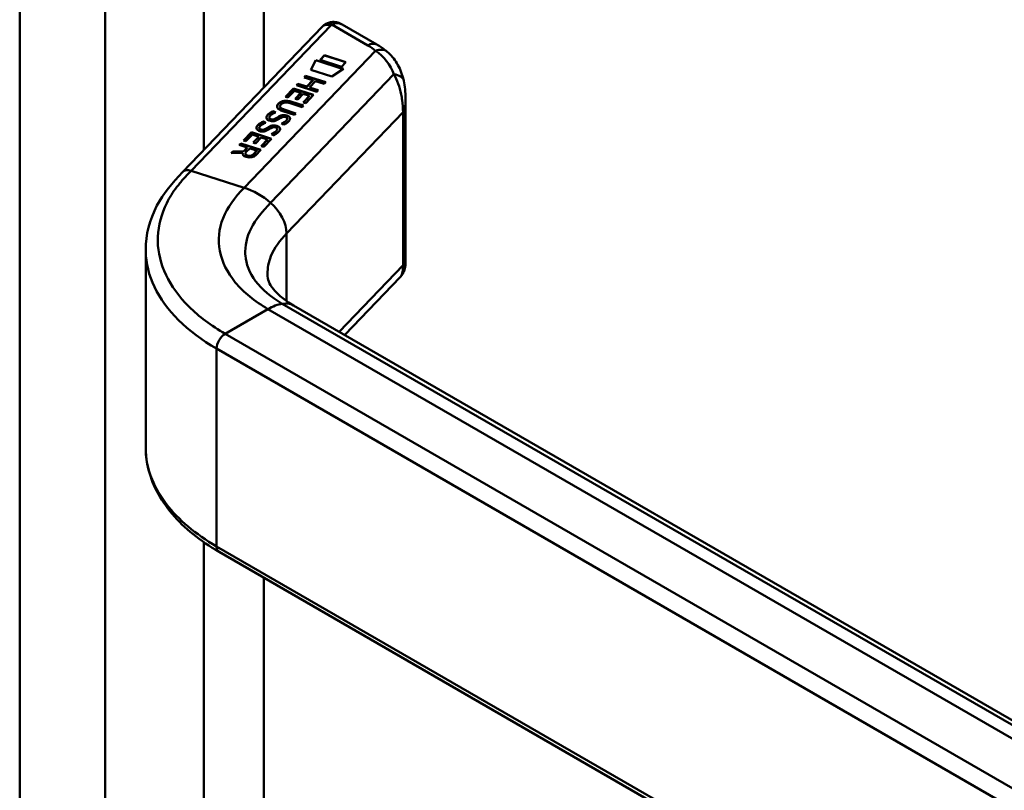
# Model space of a CAD drawing. Header units: millimetres. Extents: x 20 to 833, y 20 to 574.
# Tile 1 of 5: x 189 to 221, y 104 to 129. Entities that reach past the tile are written whole.
import ezdxf

# ---------------------------------------------------------------- set-up
doc = ezdxf.new("R2010")
doc.units = ezdxf.units.MM
doc.header["$LTSCALE"] = 2
doc.layers.add('Sichtbare Kanten(DIN)', color=7, linetype='Continuous', lineweight=50)
doc.layers.add('Sichtbare tangentiale Kanten(DIN)', color=7, linetype='Continuous', lineweight=50)

msp = doc.modelspace()

# ---------------------------------------------------------------- linework, layer by layer
at = {"layer": 'Sichtbare Kanten(DIN)'}
for p, q in [((194.2590129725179, 124.0055854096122), (198.8696616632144, 128.8078870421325)), ((200.6806174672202, 128.2264268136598), (199.5331297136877, 128.8889291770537)), ((198.8090759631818, 127.715162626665), (198.9567145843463, 127.8689382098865)), ((198.8138732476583, 127.7136273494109), (198.9567145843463, 127.8624062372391)), ((198.9567145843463, 127.8689382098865), (199.6556980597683, 127.6452421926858)), ((198.9567145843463, 127.8689382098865), (198.9567145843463, 127.8624062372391)), ((198.9567145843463, 127.8624062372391), (199.6509007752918, 127.6402454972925)), ((198.4947757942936, 127.3899931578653), (198.6652280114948, 127.710948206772)), ((198.4977408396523, 127.3890442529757), (198.6652280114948, 127.7044162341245)), ((198.6652280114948, 127.710948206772), (199.5783574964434, 127.4187189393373)), ((198.6652280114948, 127.710948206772), (198.6652280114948, 127.7044162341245)), ((198.6652280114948, 127.7044162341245), (199.571704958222, 127.4143159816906)), ((199.5080594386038, 127.4914666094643), (198.8090759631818, 127.715162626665)), ((199.6556980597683, 127.6452421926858), (199.5080594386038, 127.4914666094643)), ((198.2771758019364, 127.1390068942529), (198.3259180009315, 127.1897751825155)), ((198.2819730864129, 127.1374716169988), (198.3259180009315, 127.183243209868)), ((198.3259180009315, 127.1897751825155), (198.9926349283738, 126.976405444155)), ((198.3259180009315, 127.1897751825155), (198.3259180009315, 127.183243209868)), ((198.3259180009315, 127.183243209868), (198.9878376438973, 126.9714087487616)), ((199.1959215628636, 127.1656051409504), (198.4947757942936, 127.3899931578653)), ((199.5783574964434, 127.4187189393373), (199.1959215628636, 127.1656051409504)), ((198.0270504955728, 126.8784845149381), (198.0758036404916, 126.9292642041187)), ((198.693767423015, 126.6651147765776), (198.0270504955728, 126.8784845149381)), ((198.0318477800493, 126.876949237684), (198.0758036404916, 126.9227322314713)), ((198.0758036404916, 126.9292642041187), (198.3694904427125, 126.8352754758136)), ((198.0758036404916, 126.9292642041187), (198.0758036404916, 126.9227322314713)), ((198.0758036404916, 126.9227322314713), (198.3694904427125, 126.8287435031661)), ((198.5708626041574, 127.0450181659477), (198.2771758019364, 127.1390068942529)), ((198.3694904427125, 126.8352754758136), (198.5708626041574, 127.0450181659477)), ((198.3694904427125, 126.8287435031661), (198.5708626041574, 127.0384861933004)), ((198.6539775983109, 127.0184188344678), (198.4526054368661, 126.8086761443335)), ((198.5708626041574, 127.0450181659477), (198.5708626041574, 127.0384861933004)), ((198.9438927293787, 126.9256371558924), (198.6539775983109, 127.0184188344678)), ((198.9926349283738, 126.976405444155), (198.9438927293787, 126.9256371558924)), ((197.6624944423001, 126.4991606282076), (197.9241950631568, 126.7717394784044)), ((197.6672917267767, 126.4976253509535), (197.9241950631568, 126.7652075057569)), ((197.9567105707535, 126.6949513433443), (197.7437630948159, 126.4731521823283)), ((197.9241950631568, 126.7717394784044), (198.5908922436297, 126.558376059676)), ((197.9241950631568, 126.7717394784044), (197.9241950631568, 126.7652075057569)), ((197.9241950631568, 126.7652075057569), (198.5860949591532, 126.5533793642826)), ((198.1709454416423, 126.6263896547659), (197.9567105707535, 126.6949513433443)), ((197.9838850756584, 126.4315536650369), (198.1709454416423, 126.6263896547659)), ((197.9886823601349, 126.4300183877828), (198.1709454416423, 126.6198576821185)), ((198.2522140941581, 126.6003812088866), (198.0651537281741, 126.4055452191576)), ((198.1709454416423, 126.6263896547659), (198.1709454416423, 126.6198576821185)), ((198.2505116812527, 126.3145019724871), (198.4608704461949, 126.5336048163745)), ((198.4608704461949, 126.5336048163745), (198.2522140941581, 126.6003812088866)), ((198.5908922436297, 126.558376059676), (198.3317803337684, 126.2884935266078)), ((198.3694904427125, 126.8352754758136), (198.3694904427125, 126.8287435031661)), ((198.4526054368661, 126.8086761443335), (198.7425205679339, 126.7158944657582)), ((198.4526054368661, 126.8086761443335), (198.4526054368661, 126.8021441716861)), ((198.4526054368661, 126.8021441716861), (198.7377232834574, 126.7108977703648)), ((198.4608704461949, 126.5336048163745), (198.4608704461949, 126.5270728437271)), ((198.7425205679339, 126.7158944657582), (198.693767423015, 126.6651147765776)), ((197.51439942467, 126.247035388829), (197.5131659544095, 126.245723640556)), ((197.7437630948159, 126.4731521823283), (197.6624944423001, 126.4991606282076)), ((198.2092075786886, 126.1608082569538), (197.8197775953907, 126.2854377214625)), ((197.8741092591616, 126.3344321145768), (198.2579607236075, 126.2115879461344)), ((197.8741092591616, 126.3279001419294), (198.253163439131, 126.206591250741)), ((198.0651537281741, 126.4055452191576), (197.9838850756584, 126.4315536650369)), ((198.2579607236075, 126.2115879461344), (198.2092075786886, 126.1608082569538)), ((198.3317803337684, 126.2884935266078), (198.2505116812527, 126.3145019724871)), ((198.2553089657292, 126.3129666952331), (198.4608704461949, 126.5270728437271)), ((201.6249825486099, 120.9708682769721), (201.6249825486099, 126.441164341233)), ((197.2655532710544, 126.0237077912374), (197.2655532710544, 126.01717581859)), ((197.4805788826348, 126.1817395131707), (197.4805788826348, 126.1752075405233)), ((197.9590822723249, 125.900285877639), (197.575230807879, 126.0231300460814)), ((197.6183890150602, 126.0756779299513), (198.0078189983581, 125.9510484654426)), ((197.6183890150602, 126.0691459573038), (198.0030217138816, 125.9460517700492)), ((198.0078189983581, 125.9510484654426), (197.9590822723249, 125.900285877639)), ((196.9363256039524, 125.6807949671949), (196.9363256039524, 125.6742629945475)), ((197.1255936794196, 125.8154323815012), (197.1255936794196, 125.8089004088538)), ((197.1808665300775, 125.7570086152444), (197.1836014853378, 125.7561333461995)), ((197.1808665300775, 125.7570086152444), (197.1808665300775, 125.7504766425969)), ((197.1808665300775, 125.7504766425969), (197.1836014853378, 125.749601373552)), ((197.2620810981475, 125.7518084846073), (197.2620810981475, 125.7452765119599)), ((197.3603358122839, 125.7951967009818), (197.3603358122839, 125.7886647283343)), ((197.3973606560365, 125.8183271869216), (197.3973606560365, 125.8117952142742)), ((197.5917328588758, 125.5724310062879), (197.5256687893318, 125.6111974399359)), ((197.5708684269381, 125.8305974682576), (197.566172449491, 125.8291344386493)), ((197.7178086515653, 125.766462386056), (197.7183686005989, 125.7693310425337)), ((197.7178086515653, 125.7599304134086), (197.7183686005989, 125.7627990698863)), ((197.7190287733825, 125.7768925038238), (197.7190287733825, 125.7703605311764)), ((196.2743016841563, 125.0532911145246), (196.5359804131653, 125.3258471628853)), ((196.2790989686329, 125.0517558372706), (196.5359804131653, 125.3193151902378)), ((196.5685112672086, 125.2490615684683), (196.3555802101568, 125.0272795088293)), ((196.5359804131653, 125.3258471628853), (197.2026775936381, 125.1124837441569)), ((196.5359804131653, 125.3258471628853), (196.5359804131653, 125.3193151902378)), ((196.5359804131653, 125.3193151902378), (197.1978803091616, 125.1074870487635)), ((196.7827658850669, 125.1804935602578), (196.5685112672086, 125.2490615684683)), ((196.7963712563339, 125.4725134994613), (196.7963712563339, 125.4659815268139)), ((196.8516388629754, 125.4140957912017), (196.8543738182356, 125.4132205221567)), ((196.8516388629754, 125.4140957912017), (196.8516388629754, 125.4075638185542)), ((196.8516388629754, 125.4075638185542), (196.8543738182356, 125.4066885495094)), ((196.9328589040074, 125.4089013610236), (196.9328589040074, 125.4023693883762)), ((197.0311136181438, 125.4522895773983), (197.0311136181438, 125.4457576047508)), ((197.0681384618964, 125.4754200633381), (197.0681384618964, 125.4688880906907)), ((197.2625106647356, 125.2295238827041), (197.1964411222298, 125.2682846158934)), ((197.2416462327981, 125.487690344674), (197.2369502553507, 125.4862273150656)), ((197.3885864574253, 125.4235552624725), (197.3891409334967, 125.426418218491)), ((197.3885864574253, 125.4170232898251), (197.3891409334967, 125.4198862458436)), ((197.3898014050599, 125.4339830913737), (197.3898014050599, 125.4274511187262)), ((196.1336969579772, 124.906814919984), (196.1830247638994, 124.9581931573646)), ((196.3999552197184, 124.8216041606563), (196.1336969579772, 124.906814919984)), ((196.1384942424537, 124.90527964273), (196.1830247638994, 124.9516611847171)), ((196.1830247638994, 124.9581931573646), (196.8496923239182, 124.7448392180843)), ((196.1830247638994, 124.9581931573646), (196.1830247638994, 124.9516611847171)), ((196.1830247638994, 124.9516611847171), (196.8448875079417, 124.7398449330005)), ((196.3555802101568, 125.0272795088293), (196.2743016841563, 125.0532911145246)), ((196.5957055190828, 124.9856575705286), (196.7827658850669, 125.1804935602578)), ((196.6769741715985, 124.9596491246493), (196.5957055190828, 124.9856575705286)), ((196.6005028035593, 124.9841222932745), (196.7827658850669, 125.1739615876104)), ((196.8640345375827, 125.1544851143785), (196.6769741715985, 124.9596491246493)), ((196.7827658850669, 125.1804935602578), (196.7827658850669, 125.1739615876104)), ((196.8623211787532, 124.8685944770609), (197.0726908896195, 125.0877087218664)), ((197.0726908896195, 125.0877087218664), (196.8640345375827, 125.1544851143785)), ((196.8671184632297, 124.8670591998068), (197.0726908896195, 125.081176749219)), ((197.2026775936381, 125.1124837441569), (196.9435602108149, 124.8425955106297)), ((197.0726908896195, 125.0877087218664), (197.0726908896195, 125.081176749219)), ((195.8699111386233, 124.6320641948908), (195.926030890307, 124.6905167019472)), ((196.2508338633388, 124.6494123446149), (195.8699111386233, 124.6320641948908)), ((195.8764691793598, 124.6323628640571), (195.926030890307, 124.6839847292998)), ((195.926030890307, 124.6905167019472), (196.2900088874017, 124.7070876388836)), ((195.926030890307, 124.6839847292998), (196.2900088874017, 124.7005556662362)), ((195.926030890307, 124.6905167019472), (195.926030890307, 124.6839847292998)), ((196.2508338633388, 124.6494123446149), (196.2508338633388, 124.6428803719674)), ((196.2900088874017, 124.7070876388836), (196.3999552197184, 124.8216041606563)), ((196.2900088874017, 124.7005556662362), (196.3999552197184, 124.8150721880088)), ((196.2900088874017, 124.7070876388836), (196.2900088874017, 124.7005556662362)), ((196.3367989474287, 124.6191546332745), (196.3367989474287, 124.6126226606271)), ((196.4815102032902, 124.7955040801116), (196.3666765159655, 124.6758970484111)), ((196.3999552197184, 124.8216041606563), (196.3999552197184, 124.8150721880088)), ((196.7188490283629, 124.7195484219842), (196.4815102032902, 124.7955040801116)), ((196.6040153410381, 124.5999413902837), (196.7188490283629, 124.7195484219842)), ((196.6040153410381, 124.5934094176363), (196.7188490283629, 124.7130164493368)), ((196.8496923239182, 124.7448392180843), (196.6796216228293, 124.5680620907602)), ((196.7188490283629, 124.7195484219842), (196.7188490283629, 124.7130164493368)), ((196.9435602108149, 124.8425955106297), (196.8623211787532, 124.8685944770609)), ((193.0450991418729, 114.9094956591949), (193.0450991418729, 121.3820853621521)), ((201.4561884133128, 120.5423040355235), (199.6202309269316, 118.630030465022)), ((221.8590989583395, 105.7904140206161), (197.9260422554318, 119.6081707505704)), ((221.4919368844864, 96.44018336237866), (195.4704073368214, 111.4637204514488))]:
    msp.add_line(p, q, dxfattribs=at)
for centre, major_axis, ratio, start_param, end_param in [((199.3331273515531, 128.3115802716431), (-0.0755047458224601, -0.6195001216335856), 0.7115311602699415, 2.847590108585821, 2.850395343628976), ((199.0702158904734, 126.367960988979), (-1.685508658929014, -0.2003906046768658), 0.2227733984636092, 6.018982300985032, 6.737446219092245), ((199.0702158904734, 126.3614290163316), (-1.685508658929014, -0.2003906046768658), 0.2227733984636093, 6.01898230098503, 6.248126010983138), ((198.1599254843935, 125.4192970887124), (-0.6998524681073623, 0.8792600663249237), 0.5085629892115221, 5.632274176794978, 6.350613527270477), ((198.1599254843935, 125.412765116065), (-0.6998524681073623, 0.8792600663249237), 0.5085629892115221, 5.632274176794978, 6.350613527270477), ((200.4213013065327, 121.828123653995), (-2.871060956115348, 4.44855156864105), 0.1919844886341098, 6.053705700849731, 6.328638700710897), ((197.5519768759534, 125.9348815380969), (-0.4241723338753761, -0.1340950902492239), 0.3233846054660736, 6.174460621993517, 6.69615341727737), ((197.5519768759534, 125.9283495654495), (-0.4241723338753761, -0.1340950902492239), 0.3233846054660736, 6.174460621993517, 6.69615341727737), ((197.5813491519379, 125.8229438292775), (-0.0414587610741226, -0.0103932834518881), 0.2378528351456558, 4.599862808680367, 4.907940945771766), ((197.4384879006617, 125.7144578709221), (-0.2792998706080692, -0.0723189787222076), 0.3644737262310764, 2.978881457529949, 3.436712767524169), ((196.9689604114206, 125.4149165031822), (-0.7469333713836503, -0.3755214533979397), 0.1815355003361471, 2.935109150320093, 2.994250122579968), ((196.9689604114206, 125.4083845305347), (-0.7469333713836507, -0.3755214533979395), 0.1815355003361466, 2.935109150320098, 2.994250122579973), ((197.4384879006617, 125.7079258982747), (-0.2792998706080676, -0.0723189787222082), 0.3644737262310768, 2.978881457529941, 3.047498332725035), ((197.2233273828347, 125.5921756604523), (0.4247444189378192, 0.1343103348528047), 0.323145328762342, 3.032843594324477, 3.554231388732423), ((197.2233273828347, 125.5856436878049), (0.4247444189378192, 0.1343103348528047), 0.323145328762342, 3.032843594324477, 3.554231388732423), ((197.252126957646, 125.4800367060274), (0.0414587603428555, 0.0103932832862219), 0.2378528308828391, 1.458270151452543, 1.766348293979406), ((197.112199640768, 125.3721498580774), (0.2763543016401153, 0.0717443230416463), 0.3664071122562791, 6.119352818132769, 6.579646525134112), ((196.6916220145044, 125.0988613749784), (0.6950360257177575, 0.3490478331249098), 0.1896588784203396, 6.068209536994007, 6.129168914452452), ((196.6916220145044, 125.092329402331), (0.6950360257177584, 0.3490478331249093), 0.1896588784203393, 6.068209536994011, 6.129168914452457), ((197.112199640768, 125.36561788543), (0.2763543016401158, 0.0717443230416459), 0.3664071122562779, 6.119352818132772, 6.188347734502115), ((196.764203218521, 124.6989583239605), (-0.5176606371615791, -0.092772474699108), 0.3764718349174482, 6.070505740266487, 6.901313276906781), ((196.764203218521, 124.6924263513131), (-0.5176606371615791, -0.092772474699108), 0.3764718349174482, 6.070505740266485, 6.199543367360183), ((196.4287689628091, 124.7918967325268), (-0.150797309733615, 0.2130281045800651), 0.8045145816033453, 2.322470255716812, 3.295214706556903), ((196.4287689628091, 124.7853647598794), (0.1507973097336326, -0.2130281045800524), 0.8045145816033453, 5.464062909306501, 6.436807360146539)]:
    msp.add_ellipse(centre, major_axis=major_axis, ratio=ratio, start_param=start_param, end_param=end_param, dxfattribs=at)
for points, knots in [([(198.9917059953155, 128.9029394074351), (198.9834881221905, 128.8981948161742), (198.9752654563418, 128.8931829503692), (198.9588269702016, 128.8825681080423), (198.9506110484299, 128.8769651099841), (198.9342120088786, 128.8651047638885), (198.9260287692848, 128.8588473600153), (198.9097340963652, 128.8456093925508), (198.9016225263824, 128.8386287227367), (198.8855271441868, 128.8238722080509), (198.877543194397, 128.8160961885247), (198.8696616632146, 128.8078870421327)], [3.141592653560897, 3.141592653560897, 3.141592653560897, 3.141592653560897, 3.19744318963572, 3.19744318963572, 3.253293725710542, 3.253293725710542, 3.309144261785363, 3.309144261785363, 3.364994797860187, 3.364994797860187, 3.420845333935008, 3.420845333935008, 3.420845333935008, 3.420845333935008]), ([(198.9981573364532, 128.9064311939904), (199.0344752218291, 128.9271254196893), (199.0738127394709, 128.9426581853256), (199.1607243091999, 128.9651801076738), (199.2096001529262, 128.9707394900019), (199.3156442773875, 128.9683826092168), (199.373838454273, 128.9568347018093), (199.4589976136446, 128.9262111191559), (199.4891045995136, 128.9126779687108), (199.5180438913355, 128.8971551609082)], [0.0018471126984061, 0.0018471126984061, 0.0018471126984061, 0.0018471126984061, 0.0332801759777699, 0.0332801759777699, 0.0700661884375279, 0.0700661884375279, 0.1136531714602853, 0.1136531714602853, 0.1385760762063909, 0.1385760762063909, 0.1385760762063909, 0.1385760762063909]), ([(201.0246728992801, 127.9869346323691), (201.0034896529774, 128.0047446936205), (200.9819260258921, 128.0221737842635), (200.9380760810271, 128.0562853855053), (200.9157897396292, 128.0729679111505), (200.8705289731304, 128.1056009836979), (200.8475545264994, 128.1215515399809), (200.8009494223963, 128.1527341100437), (200.7773187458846, 128.1679661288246), (200.7294309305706, 128.1977236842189), (200.7051737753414, 128.2122492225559), (200.6806174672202, 128.2264268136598)], [1.387141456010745, 1.387141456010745, 1.387141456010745, 1.387141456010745, 1.423872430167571, 1.423872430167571, 1.460603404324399, 1.460603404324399, 1.497334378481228, 1.497334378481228, 1.534065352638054, 1.534065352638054, 1.570796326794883, 1.570796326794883, 1.570796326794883, 1.570796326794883]), ([(201.0220783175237, 127.9882327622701), (201.1493573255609, 127.881339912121), (201.2578479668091, 127.7496968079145), (201.4356986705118, 127.4531848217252), (201.5042864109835, 127.2837873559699), (201.5566504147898, 127.0843635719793), (201.5626617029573, 127.0596535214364), (201.5682321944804, 127.0348177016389)], [0, 0, 0, 0, 0.139843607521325, 0.139843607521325, 0.2901006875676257, 0.2901006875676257, 0.3112086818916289, 0.3112086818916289, 0.3112086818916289, 0.3112086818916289]), ([(197.6183890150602, 126.0756779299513), (197.5832517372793, 126.0869229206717), (197.5482586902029, 126.1011652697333), (197.5083858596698, 126.1285826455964), (197.4970310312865, 126.1392589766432), (197.4826798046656, 126.1624532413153), (197.4797953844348, 126.1741818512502), (197.4818627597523, 126.2000192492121), (197.4879497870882, 126.2134958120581), (197.5016355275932, 126.2329399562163), (197.5071308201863, 126.2394378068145), (197.5131658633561, 126.2457236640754)], [0, 0, 0, 0, 0.0301307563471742, 0.0301307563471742, 0.0464310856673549, 0.0464310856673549, 0.0620727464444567, 0.0620727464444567, 0.0799743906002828, 0.0799743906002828, 0.0892973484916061, 0.0892973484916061, 0.0892973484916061, 0.0892973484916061]), ([(197.4805788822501, 126.1752075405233), (197.4805788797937, 126.1647315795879), (197.4835558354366, 126.1545054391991), (197.4970310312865, 126.1327270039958), (197.5083858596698, 126.122050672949), (197.5482586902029, 126.0946332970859), (197.5832517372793, 126.0803909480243), (197.6183890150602, 126.0691459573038)], [-0.060122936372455, -0.060122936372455, -0.060122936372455, -0.060122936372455, -0.0464310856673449, -0.0464310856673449, -0.0301307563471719, -0.0301307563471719, 0, 0, 0, 0]), ([(193.0443424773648, 121.4451944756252), (193.0443424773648, 121.9388640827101), (193.174430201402, 122.4391490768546), (193.6228747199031, 123.2957506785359), (193.9366735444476, 123.6698298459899), (194.2590123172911, 124.005586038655)], [0, 0, 0, 0, 0.5856708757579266, 0.5856708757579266, 1.08433832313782, 1.08433832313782, 1.08433832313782, 1.08433832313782]), ([(201.6249801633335, 120.9708682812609), (201.6249552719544, 120.9570244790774), (201.624525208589, 120.9403568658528), (201.6219650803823, 120.9047477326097), (201.6198328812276, 120.8856665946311), (201.6121418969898, 120.8381220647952), (201.6053980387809, 120.8091250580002), (201.5819350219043, 120.7342982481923), (201.5612353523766, 120.6886756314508), (201.5167721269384, 120.6161261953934), (201.4953090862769, 120.5871869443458), (201.4715313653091, 120.5604546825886)], [3.35263445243e-05, 3.35263445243e-05, 3.35263445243e-05, 3.35263445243e-05, 0.0155419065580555, 0.0155419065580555, 0.0309443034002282, 0.0309443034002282, 0.0536681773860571, 0.0536681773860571, 0.0909431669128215, 0.0909431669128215, 0.1178364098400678, 0.1178364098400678, 0.1178364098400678, 0.1178364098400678]), ([(197.0696719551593, 120.6367812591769), (197.072253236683, 120.4531568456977), (197.1052070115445, 120.3353868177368), (197.3355636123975, 120.0546240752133), (197.4234109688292, 119.9662115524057), (197.6404065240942, 119.7883895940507), (197.7741669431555, 119.6958031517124), (197.9278391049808, 119.6070917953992)], [0, 0, 0, 0, 0.478541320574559, 0.478541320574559, 0.6584262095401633, 0.6584262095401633, 0.8461037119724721, 0.8461037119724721, 0.8461037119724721, 0.8461037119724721]), ([(195.471755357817, 111.4631885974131), (194.8507605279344, 111.8217282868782), (194.3195463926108, 112.2485307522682), (193.5145323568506, 113.1948315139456), (193.2335443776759, 113.7316109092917), (193.0678472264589, 114.4895888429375), (193.0445899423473, 114.7032913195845), (193.0445899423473, 114.9160707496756)], [0, 0, 0, 0, 0.6473785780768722, 0.6473785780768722, 1.304406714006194, 1.304406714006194, 1.557866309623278, 1.557866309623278, 1.557866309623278, 1.557866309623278])]:
    msp.add_open_spline(points, degree=3, knots=knots, dxfattribs=at)
for points in [[(201.5694599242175, 127.0296317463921), (201.6101207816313, 126.8459852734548), (201.6248415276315, 126.6490757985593), (201.6249783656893, 126.4451904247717)], [(201.6249790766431, 126.4411397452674), (201.6249795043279, 126.4424901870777), (201.6249792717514, 126.4438404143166), (201.6249783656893, 126.4451904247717)], [(197.0342813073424, 125.8066850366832), (197.0319240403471, 125.8392221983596), (197.0476507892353, 125.8727306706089), (197.0825183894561, 125.909048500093)], [(197.0341116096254, 125.8097842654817), (197.0352030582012, 125.8393093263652), (197.0510804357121, 125.8697709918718), (197.0825183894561, 125.9025165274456)], [(197.0825183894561, 125.909048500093), (197.0934977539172, 125.9204833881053), (197.1061303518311, 125.931530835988), (197.1203751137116, 125.9436794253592)], [(197.0825183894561, 125.9025165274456), (197.0934977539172, 125.9139514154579), (197.1061303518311, 125.9249988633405), (197.1203751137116, 125.9371474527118)], [(197.1203751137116, 125.9436794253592), (197.170090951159, 125.9860505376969), (197.2495289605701, 126.0186864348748), (197.2655532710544, 126.0237077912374)], [(197.1203751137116, 125.9371474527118), (197.170090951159, 125.9795185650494), (197.2495289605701, 126.0121544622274), (197.2655532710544, 126.01717581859)], [(197.2209577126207, 125.9279066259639), (197.1618534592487, 125.8881670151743), (197.1262936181, 125.850952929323), (197.1256036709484, 125.8164627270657)], [(197.3403700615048, 125.9845397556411), (197.3403517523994, 125.9845346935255), (197.2714573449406, 125.9618598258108), (197.2209577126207, 125.9279066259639)], [(197.2655532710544, 126.0237077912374), (197.26970944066, 126.0215571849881), (197.3403552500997, 125.9845475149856), (197.3403700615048, 125.9845397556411)], [(197.2655532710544, 126.01717581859), (197.2688714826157, 126.0154588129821), (197.3145711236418, 125.9915221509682), (197.3328715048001, 125.9819358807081)], [(197.5123814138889, 125.8770811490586), (197.5663875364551, 125.8967517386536), (197.6323905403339, 125.9036035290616), (197.7059491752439, 125.8793919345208)], [(197.5123814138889, 125.8705491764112), (197.5663875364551, 125.8902197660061), (197.6323905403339, 125.8970715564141), (197.7059491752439, 125.8728599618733)], [(197.7059491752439, 125.8793919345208), (197.7292640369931, 125.871706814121), (197.7333184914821, 125.869261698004), (197.7403959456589, 125.866147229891)], [(196.7050591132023, 125.4637779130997), (196.7027006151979, 125.4963153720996), (196.7184224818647, 125.5298180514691), (196.753296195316, 125.5661413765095)], [(196.7048891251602, 125.4668815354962), (196.7059803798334, 125.4964045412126), (196.7218543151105, 125.5268605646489), (196.753296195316, 125.5596094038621)], [(196.753296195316, 125.5661413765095), (196.7642700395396, 125.5775705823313), (196.7769026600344, 125.5886180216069), (196.7911529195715, 125.6007723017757)], [(196.753296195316, 125.5596094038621), (196.7642700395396, 125.5710386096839), (196.7769026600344, 125.5820860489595), (196.7911529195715, 125.5942403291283)], [(196.7911529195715, 125.6007723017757), (196.8408691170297, 125.643143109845), (196.9203013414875, 125.675773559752), (196.9363256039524, 125.6807949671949)], [(196.7911529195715, 125.5942403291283), (196.8408691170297, 125.6366111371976), (196.9203013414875, 125.6692415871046), (196.9363256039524, 125.6742629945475)], [(196.8917300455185, 125.5849938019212), (196.8326265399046, 125.5452540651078), (196.7970717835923, 125.5080458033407), (196.7963814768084, 125.4735556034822)], [(197.0111478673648, 125.6416326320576), (197.0111303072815, 125.6416270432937), (196.9422301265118, 125.6189467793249), (196.8917300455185, 125.5849938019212)], [(196.9363256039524, 125.6807949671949), (196.9404823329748, 125.6786447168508), (197.0111330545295, 125.641640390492), (197.0111478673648, 125.6416326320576)], [(196.9363256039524, 125.6742629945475), (196.9396442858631, 125.6725462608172), (196.985347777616, 125.6486127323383), (197.0036491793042, 125.639027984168)], [(197.163658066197, 125.6987940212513), (197.0916553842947, 125.7150408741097), (197.0386078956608, 125.7496192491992), (197.0342813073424, 125.8066850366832)], [(197.2843462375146, 125.6965953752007), (197.2484105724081, 125.6886618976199), (197.2086765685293, 125.6886422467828), (197.163658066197, 125.6987940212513)], [(197.1831592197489, 125.5341740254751), (197.2371653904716, 125.5538447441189), (197.3031629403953, 125.5606907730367), (197.3767215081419, 125.5364791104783)], [(197.1831592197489, 125.5276420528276), (197.2371653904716, 125.5473127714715), (197.3031629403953, 125.5541588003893), (197.3767215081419, 125.5299471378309)], [(197.1836014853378, 125.7561333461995), (197.2119877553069, 125.747048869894), (197.233764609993, 125.7458548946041), (197.2620810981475, 125.7518084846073)], [(197.1836014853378, 125.749601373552), (197.2119877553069, 125.7405168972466), (197.233764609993, 125.7393229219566), (197.2620810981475, 125.7452765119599)], [(197.2620810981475, 125.7518084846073), (197.2900261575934, 125.7584769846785), (197.3220044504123, 125.7725737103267), (197.3603358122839, 125.7951967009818)], [(197.2620810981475, 125.7452765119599), (197.2900261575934, 125.7519450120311), (197.3220044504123, 125.7660417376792), (197.3603358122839, 125.7886647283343)], [(197.4571136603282, 125.7727722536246), (197.3900139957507, 125.729488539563), (197.3388770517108, 125.708638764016), (197.2843462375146, 125.6965953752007)], [(197.3603358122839, 125.7951967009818), (197.3660302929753, 125.7986799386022), (197.3968665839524, 125.8180679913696), (197.3973606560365, 125.8183271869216)], [(197.3603358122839, 125.7886647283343), (197.3660302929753, 125.7921479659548), (197.3968665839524, 125.8115360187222), (197.3973606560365, 125.8117952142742)], [(197.3973606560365, 125.8183271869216), (197.4410301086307, 125.8465890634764), (197.4768871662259, 125.8641616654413), (197.5123814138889, 125.8770811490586)], [(197.3973606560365, 125.8117952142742), (197.4410301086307, 125.840057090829), (197.4768871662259, 125.8576296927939), (197.5123814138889, 125.8705491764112)], [(197.566172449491, 125.8291344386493), (197.535991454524, 125.819492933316), (197.5015996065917, 125.8017122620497), (197.4571136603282, 125.7727722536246)], [(197.5256687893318, 125.6111974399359), (197.5256840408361, 125.611204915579), (197.595825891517, 125.646251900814), (197.6217925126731, 125.6622203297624)], [(197.5316656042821, 125.6076785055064), (197.5491918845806, 125.6165131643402), (197.6004348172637, 125.6425542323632), (197.6217925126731, 125.6556883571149)], [(197.6980464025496, 125.8132585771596), (197.6714935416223, 125.8322795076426), (197.6229096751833, 125.8415004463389), (197.5835480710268, 125.8339095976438)], [(197.6285602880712, 125.588284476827), (197.6176303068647, 125.5830711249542), (197.5917491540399, 125.5724377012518), (197.5917328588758, 125.5724310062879)], [(197.6217925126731, 125.6622203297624), (197.6693334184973, 125.6914642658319), (197.6997410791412, 125.7212134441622), (197.7140036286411, 125.7546615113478)], [(197.6217925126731, 125.6556883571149), (197.6693334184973, 125.6849322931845), (197.6997410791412, 125.7146814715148), (197.7140036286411, 125.7481295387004)], [(197.7259505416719, 125.6485448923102), (197.7038375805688, 125.6311197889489), (197.667463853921, 125.6063277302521), (197.6285602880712, 125.588284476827)], [(197.7059491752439, 125.8728599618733), (197.7292640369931, 125.8651748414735), (197.7333184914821, 125.8627297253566), (197.7403959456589, 125.8596152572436)], [(197.8114367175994, 125.7624016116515), (197.8014900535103, 125.723220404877), (197.7781123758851, 125.689634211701), (197.7259505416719, 125.6485448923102)], [(197.7403959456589, 125.866147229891), (197.7882720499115, 125.8450575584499), (197.8230985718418, 125.8083592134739), (197.8114367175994, 125.7624016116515)], [(197.7403959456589, 125.8596152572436), (197.7807638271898, 125.8418329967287), (197.8118542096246, 125.8129538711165), (197.8136222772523, 125.776784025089)], [(196.834430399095, 125.3558811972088), (196.7624279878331, 125.3721281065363), (196.7093858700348, 125.4067121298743), (196.7050591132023, 125.4637779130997)], [(196.9551185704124, 125.353682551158), (196.9191826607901, 125.3457483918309), (196.8794486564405, 125.345729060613), (196.834430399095, 125.3558811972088)], [(196.8543738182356, 125.4132205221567), (196.8827602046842, 125.4041356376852), (196.9045370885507, 125.4029418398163), (196.9328589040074, 125.4089013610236)], [(196.8543738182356, 125.4066885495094), (196.8827602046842, 125.3976036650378), (196.9045370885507, 125.3964098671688), (196.9328589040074, 125.4023693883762)], [(196.9328589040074, 125.4089013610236), (196.9607989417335, 125.4155638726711), (196.992777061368, 125.4296607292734), (197.0311136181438, 125.4522895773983)], [(196.9328589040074, 125.4023693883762), (196.9607989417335, 125.4090319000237), (196.992777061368, 125.423128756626), (197.0311136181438, 125.4457576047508)], [(197.1278914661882, 125.4298651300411), (197.0607863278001, 125.3865757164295), (197.0096548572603, 125.3657316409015), (196.9551185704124, 125.353682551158)], [(197.0311136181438, 125.4522895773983), (197.0368023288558, 125.4557672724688), (197.0676389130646, 125.4751551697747), (197.0681384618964, 125.4754200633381)], [(197.0311136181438, 125.4457576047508), (197.0368023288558, 125.4492352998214), (197.0676389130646, 125.4686231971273), (197.0681384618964, 125.4688880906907)], [(197.0681384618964, 125.4754200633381), (197.1118021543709, 125.5036764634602), (197.1476648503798, 125.5212546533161), (197.1831592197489, 125.5341740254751)], [(197.0681384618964, 125.4688880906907), (197.1118021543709, 125.4971444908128), (197.1476648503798, 125.5147226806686), (197.1831592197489, 125.5276420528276)], [(197.2369502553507, 125.4862273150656), (197.2067644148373, 125.4765797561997), (197.1723723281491, 125.4587992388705), (197.1278914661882, 125.4298651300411)], [(197.1964411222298, 125.2682846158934), (197.1964577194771, 125.2682912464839), (197.2666041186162, 125.3033445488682), (197.2925648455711, 125.3193075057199)], [(197.2024390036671, 125.2647658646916), (197.2199670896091, 125.2736014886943), (197.2712120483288, 125.29964593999), (197.2925648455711, 125.3127755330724)], [(197.3688187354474, 125.4703457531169), (197.3422658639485, 125.4893664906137), (197.2936875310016, 125.4985932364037), (197.2543258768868, 125.4910024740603)], [(197.2993326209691, 125.2453716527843), (197.2884082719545, 125.2401638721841), (197.2625269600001, 125.2295305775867), (197.2625106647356, 125.2295238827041)], [(197.2925648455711, 125.3193075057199), (197.3401057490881, 125.3485514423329), (197.3705134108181, 125.3783006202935), (197.3847814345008, 125.4117543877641)], [(197.2925648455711, 125.3127755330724), (197.3401057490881, 125.3420194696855), (197.3705134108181, 125.371768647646), (197.3847814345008, 125.4052224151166)], [(197.3967228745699, 125.3056320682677), (197.3746105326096, 125.2882066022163), (197.3382364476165, 125.2634147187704), (197.2993326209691, 125.2453716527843)], [(197.3767215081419, 125.5364791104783), (197.4000419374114, 125.5287997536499), (197.4040908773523, 125.5263489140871), (197.4111682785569, 125.5232344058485)], [(197.3767215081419, 125.5299471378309), (197.4000419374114, 125.5222677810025), (197.4040908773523, 125.5198169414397), (197.4111682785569, 125.5167024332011)], [(197.4822090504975, 125.419488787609), (197.4722625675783, 125.3803075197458), (197.4488902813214, 125.3467270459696), (197.3967228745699, 125.3056320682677)], [(197.4111682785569, 125.5232344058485), (197.4590444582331, 125.5021447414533), (197.4938709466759, 125.4654463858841), (197.4822090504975, 125.419488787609)], [(197.4111682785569, 125.5167024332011), (197.4515362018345, 125.4989201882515), (197.4826265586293, 125.470041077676), (197.4843946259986, 125.4338712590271)], [(196.3666765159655, 124.6758970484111), (196.3313759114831, 124.6391290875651), (196.3096501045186, 124.5888061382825), (196.40653860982, 124.5577988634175)], [(196.3367989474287, 124.6126226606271), (196.3367989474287, 124.5899972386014), (196.3546752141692, 124.5678647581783), (196.40653860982, 124.5512668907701)], [(196.6796216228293, 124.5680620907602), (196.6193188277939, 124.5096246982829), (196.5055278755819, 124.4646649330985), (196.3625681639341, 124.5104143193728)], [(193.0451017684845, 121.4451941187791), (193.0451000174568, 121.4439521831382), (193.0450991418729, 121.4427102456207), (193.0450991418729, 121.4414683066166)], [(201.4576205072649, 120.5437099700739), (201.4571633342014, 120.5432279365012), (201.4567045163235, 120.5427493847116), (201.4562440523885, 120.5422742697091)]]:
    msp.add_open_spline(points, degree=3, dxfattribs=at)
at = {"layer": 'Sichtbare tangentiale Kanten(DIN)'}
for p, q in [((194.9633005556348, 124.7391484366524), (194.9633005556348, 155.142888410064)), ((188.8821822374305, 85.84553933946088), (188.8821822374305, 154.4312521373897)), ((191.7106093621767, 154.43125213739), (191.7106093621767, 85.84553933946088)), ((196.9431995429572, 153.9997931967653), (196.9431995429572, 126.8013467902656)), ((194.5475547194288, 124.0551575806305), (199.1582034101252, 128.8574592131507)), ((199.1917059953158, 128.8831278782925), (200.3806174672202, 128.1967095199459)), ((196.2967941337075, 123.4953476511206), (200.6385526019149, 128.0175819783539)), ((197.171413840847, 122.9966630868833), (201.2460886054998, 127.2407117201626)), ((197.4315350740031, 126.2725782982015), (197.4315350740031, 126.266046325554)), ((197.8741092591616, 126.3344321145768), (197.8741092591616, 126.3279001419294)), ((197.0825183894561, 125.909048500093), (197.0825183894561, 125.9025165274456)), ((197.1203751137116, 125.9436794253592), (197.1203751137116, 125.9371474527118)), ((197.6183890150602, 126.0756779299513), (197.6183890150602, 126.0691459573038)), ((197.6961856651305, 121.9801919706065), (201.5461005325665, 125.9901380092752)), ((197.7059491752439, 125.8793919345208), (197.7059491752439, 125.8728599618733)), ((201.5461005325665, 125.9901380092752), (201.5461005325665, 120.9395835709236)), ((201.6203322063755, 121.0875698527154), (201.6203322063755, 126.1381242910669)), ((196.753296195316, 125.5661413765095), (196.753296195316, 125.5596094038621)), ((196.7911529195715, 125.6007723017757), (196.7911529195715, 125.5942403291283)), ((197.1836014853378, 125.7561333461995), (197.1836014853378, 125.749601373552)), ((197.5123814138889, 125.8770811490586), (197.5123814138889, 125.8705491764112)), ((197.6217925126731, 125.6622203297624), (197.6217925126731, 125.6556883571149)), ((197.7140036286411, 125.7546615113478), (197.7140036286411, 125.7481295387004)), ((197.7178086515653, 125.766462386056), (197.7178086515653, 125.7599304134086)), ((197.7183686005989, 125.7693310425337), (197.7183686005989, 125.7627990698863)), ((197.7403959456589, 125.866147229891), (197.7403959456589, 125.8596152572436)), ((196.8543738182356, 125.4132205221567), (196.8543738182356, 125.4066885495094)), ((197.1831592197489, 125.5341740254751), (197.1831592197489, 125.5276420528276)), ((197.2925648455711, 125.3193075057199), (197.2925648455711, 125.3127755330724)), ((197.3767215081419, 125.5364791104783), (197.3767215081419, 125.5299471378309)), ((197.3847814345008, 125.4117543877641), (197.3847814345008, 125.4052224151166)), ((197.3885864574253, 125.4235552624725), (197.3885864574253, 125.4170232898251)), ((197.3891409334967, 125.426418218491), (197.3891409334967, 125.4198862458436)), ((197.4111682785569, 125.5232344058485), (197.4111682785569, 125.5167024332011)), ((196.6040153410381, 124.5999413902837), (196.6040153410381, 124.5934094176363)), ((196.40653860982, 124.5577988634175), (196.40653860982, 124.5512668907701)), ((194.5475547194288, 124.0551575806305), (196.2967941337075, 123.4953476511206)), ((196.9431995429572, 123.1728896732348), (196.9431995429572, 123.1728652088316)), ((197.6961856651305, 121.9801919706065), (197.6961856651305, 119.753721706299)), ((199.432679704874, 118.7383132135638), (201.5461005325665, 120.9395835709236)), ((197.0846208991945, 119.4851984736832), (195.6704073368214, 118.6687018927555)), ((224.5203640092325, 103.6451648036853), (197.0846208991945, 119.4851984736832)), ((223.3114263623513, 104.7940838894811), (197.5560254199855, 119.6639715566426)), ((197.6961856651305, 119.6738128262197), (197.6961856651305, 119.6731316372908)), ((221.6919368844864, 103.6451648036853), (195.6704073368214, 118.6687018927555)), ((195.3875646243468, 118.1788039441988), (195.3875646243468, 111.646831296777)), ((195.3875646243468, 118.1788039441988), (221.4090941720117, 103.1552668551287)), ((194.9633005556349, 111.9117491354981), (194.9633005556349, 111.9121424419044)), ((194.9633005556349, 87.72348147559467), (194.9633005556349, 111.7860310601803)), ((221.4090941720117, 96.62329420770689), (195.3875646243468, 111.646831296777)), ((196.9431995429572, 110.6134034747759), (196.9431995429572, 87.72348147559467))]:
    msp.add_line(p, q, dxfattribs=at)
for centre, major_axis, ratio, start_param, end_param in [((199.1582034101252, 128.5308605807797), (-0.2885417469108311, 0.277026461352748), 0.7141240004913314, 5.313401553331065, 6.283185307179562), ((199.1917059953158, 128.5565292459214), (-0.2000000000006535, 0.3464101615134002), 0.5773502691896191, 5.497787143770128, 6.283185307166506), ((199.3331273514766, 128.801478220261), (0.199999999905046, 3.32898e-11), 0.5773502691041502, 2.356194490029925, 2.635447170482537), ((199.3331273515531, 128.3115802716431), (-0.0755047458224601, -0.6195001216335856), 0.7115311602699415, 2.850395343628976, 3.632989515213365), ((200.3806174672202, 127.7068115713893), (0.3000000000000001, 0.5196152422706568), 0.5773502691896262, 0, 0.7853981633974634), ((198.8249825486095, 127.2985632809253), (2.200000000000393, 8e-16), 0.5773502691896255, 0.6017432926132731, 0.7853981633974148), ((200.6385526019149, 127.5276840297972), (0.3861202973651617, 0.4592506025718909), 0.6730789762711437, 0.006994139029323, 0.8957148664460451), ((200.983702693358, 126.9004191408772), (0.5857953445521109, 0.129783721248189), 0.5495954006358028, 6.281518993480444, 7.272053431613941), ((201.0213287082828, 126.1580809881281), (0.6000000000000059, 2e-16), 0.5773502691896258, 5.777039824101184, 6.225543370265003), ((194.5475547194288, 123.7285589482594), (-0.288541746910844, 0.2770264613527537), 0.7141240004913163, 5.313401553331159, 6.282334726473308), ((196.2967941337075, 121.8623544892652), (1.442708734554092, -1.38513230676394), 0.7141240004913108, 1.648210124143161, 2.171808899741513), ((196.6466420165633, 122.3160779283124), (0.8656252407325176, -0.8310793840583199), 0.714124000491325, 0.6010125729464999, 1.648210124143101), ((201.0213287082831, 121.1075265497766), (0.5999999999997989, 2e-16), 0.5773502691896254, 5.77703982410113, 6.225543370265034), ((197.0846208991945, 117.8522053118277), (-0.9999999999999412, -1.732050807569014), 0.5773502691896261, 3.587153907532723, 3.926990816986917), ((197.2260422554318, 118.3957351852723), (0.6999999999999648, 1.21243556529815), 0.5773502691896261, 2.7e-15, 0.4455612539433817), ((195.6704073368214, 118.3421032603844), (0.2000000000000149, 0.3464101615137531), 0.5773502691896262, 0.7853981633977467, 2.356194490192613), ((195.6704073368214, 111.8101306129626), (-0.1999999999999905, -0.3464101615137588), 0.5773502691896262, 5.497787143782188, 6.283185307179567)]:
    msp.add_ellipse(centre, major_axis=major_axis, ratio=ratio, start_param=start_param, end_param=end_param, dxfattribs=at)
msp.add_open_spline([(200.6385526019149, 128.0175819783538), (200.914563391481, 127.8389959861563), (201.1214500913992, 127.5499849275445), (201.2460886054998, 127.2407117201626)], degree=3, dxfattribs=at)
for points, knots in [([(201.2460886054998, 127.2407117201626), (201.3536170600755, 127.0481686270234), (201.4335375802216, 126.8249754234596), (201.4844497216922, 126.5778452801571), (201.4971777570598, 126.5160627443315), (201.5079481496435, 126.4528163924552), (201.5171309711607, 126.3870639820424), (201.535496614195, 126.2555591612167), (201.5461005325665, 126.1139867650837), (201.5461005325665, 125.9901380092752)], [-0.199084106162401, -0.199084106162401, -0.199084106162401, -0.199084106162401, -0.0853217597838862, -0.0853217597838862, -0.0853217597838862, -0.0568811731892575, -0.0568811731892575, -0.0568811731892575, 0, 0, 0, 0]), ([(201.6203322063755, 126.1381242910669), (201.6203322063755, 126.2000486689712), (201.6239936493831, 126.309033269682), (201.6249714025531, 126.4169083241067), (201.6249790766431, 126.4411397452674)], [0, 0, 0, 0, 0.0568811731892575, 0.0734201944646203, 0.0734201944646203, 0.0734201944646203, 0.0734201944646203]), ([(195.6704073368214, 118.6687018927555), (195.2098061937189, 118.9346300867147), (194.3976872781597, 119.5437768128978), (193.6345773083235, 120.5954143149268), (193.3587669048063, 121.732301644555), (193.5578086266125, 122.6751856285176), (193.9098719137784, 123.3038985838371), (194.1371517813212, 123.6058439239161), (194.2811743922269, 123.7745941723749), (194.3578349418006, 123.8575470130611), (194.4473950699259, 123.9508340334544), (194.4974729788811, 124.0029940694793), (194.5475547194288, 124.0551575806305)], [0, 0, 0, 0, 0.488541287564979, 0.9770825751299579, 1.46562386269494, 1.954165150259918, 2.198435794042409, 2.320571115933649, 2.381638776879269, 2.442706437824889, 2.442706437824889, 2.52018284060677, 2.52018284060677, 2.52018284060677, 2.52018284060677]), ([(197.0846208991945, 119.4851984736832), (196.6438106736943, 119.7397003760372), (195.9068236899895, 120.3414440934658), (195.3922350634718, 121.4003113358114), (195.4900899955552, 122.5040433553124), (195.9932631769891, 123.1791996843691), (196.2967941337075, 123.4953476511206)], [0, 0, 0, 0, 0.2494672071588, 0.4990754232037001, 0.7494591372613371, 1, 1, 1, 1]), ([(197.5560254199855, 119.6639715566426), (197.182469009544, 119.8796444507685), (196.5765999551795, 120.3887339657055), (196.3581072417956, 120.972588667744), (196.3145441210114, 121.5637122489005), (196.4492403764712, 122.1658892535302), (196.907711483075, 122.7219992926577), (197.171413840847, 122.9966630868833)], [0, 0, 0, 0, 0.246134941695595, 0.49354928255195, 0.4979268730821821, 0.7465776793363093, 1, 1, 1, 1]), ([(197.0696719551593, 120.6367812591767), (197.0668312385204, 120.8388610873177), (197.1553940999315, 121.3167734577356), (197.4756379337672, 121.7504766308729), (197.6961856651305, 121.9801919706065)], [0.5655008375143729, 0.5655008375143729, 0.5655008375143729, 0.5655008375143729, 0.7488632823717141, 1, 1, 1, 1]), ([(193.0450991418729, 121.4414683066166), (193.0450991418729, 121.4265039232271), (193.0452262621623, 121.4115393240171), (193.0454807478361, 121.3965751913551), (193.0522434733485, 120.9989169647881), (193.1489493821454, 120.6015882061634), (193.3324266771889, 120.2182907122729), (193.6993812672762, 119.4516957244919), (194.4134214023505, 118.7412257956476), (195.3875646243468, 118.1788039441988)], [-1.486491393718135, -1.486491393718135, -1.486491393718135, -1.486491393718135, -1.468076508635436, -1.468076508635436, -1.468076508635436, -0.978717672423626, -0.978717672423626, -0.978717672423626, 0, 0, 0, 0]), ([(201.6249608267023, 120.9709578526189), (201.6249635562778, 120.972580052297), (201.6247689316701, 120.9753766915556), (201.6244258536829, 120.9795709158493), (201.6232314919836, 120.9941723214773), (201.6203322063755, 121.0257097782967), (201.6203322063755, 121.0875698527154)], [0.1257332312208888, 0.1257332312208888, 0.1257332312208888, 0.1257332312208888, 0.142055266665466, 0.142055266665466, 0.142055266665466, 0.198877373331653, 0.198877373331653, 0.198877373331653, 0.198877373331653]), ([(201.5461005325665, 120.9395835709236), (201.5461005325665, 120.8158634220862), (201.5361077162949, 120.7244795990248), (201.5175395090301, 120.6595185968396), (201.5022424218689, 120.6060016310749), (201.4823348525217, 120.5697682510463), (201.4576205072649, 120.5437099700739)], [-0.198877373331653, -0.198877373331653, -0.198877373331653, -0.198877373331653, -0.142055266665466, -0.142055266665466, -0.142055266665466, -0.0952433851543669, -0.0952433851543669, -0.0952433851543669, -0.0952433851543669]), ([(195.3875646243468, 111.646831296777), (195.0412479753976, 111.8467773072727), (194.0880404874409, 112.5082715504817), (193.2303271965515, 113.6314726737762), (193.04546545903, 114.5553092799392), (193.0445979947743, 114.9094952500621)], [-2.52018284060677, -2.52018284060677, -2.52018284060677, -2.52018284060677, -2.17122477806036, -1.473308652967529, -1.03858133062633, -1.03858133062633, -1.03858133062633, -1.03858133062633])]:
    msp.add_open_spline(points, degree=3, knots=knots, dxfattribs=at)

doc.saveas('drawing.dxf')
